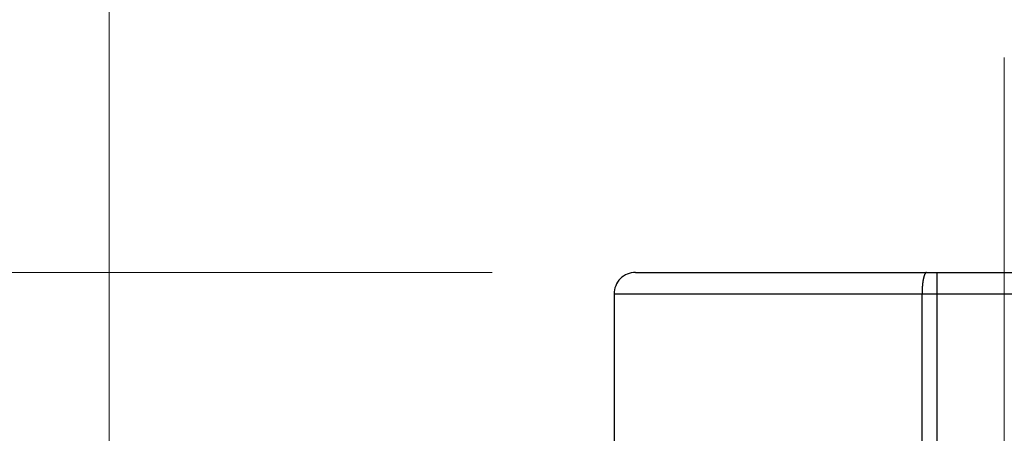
# Model space of a CAD drawing. Header units: millimetres. Extents: x 0 to 840, y 0 to 594.
# Tile 39 of 139: x 164.95 to 178.7, y 360.87 to 366.65. Entities that reach past the tile are written whole.
import ezdxf

# ---------------------------------------------------------------- set-up
doc = ezdxf.new("R2010")
doc.units = ezdxf.units.MM
doc.header["$LTSCALE"] = 0.36378
doc.linetypes.add('CENTER', pattern=[50.8, 31.75, -6.35, 6.35, -6.35])
doc.layers.add('NoLayerName_001', color=7, linetype='Continuous')
doc.layers.add('NoLayerName_003', color=7, linetype='Continuous')
doc.styles.get("Standard").update_dxf_attribs({"font": 'txt', "bigfont": 'extfont2'})
doc.dimstyles.get("Standard").update_dxf_attribs({"dimtxt": 2.5, "dimasz": 2.5, "dimexe": 1, "dimexo": 1, "dimtad": 1, "dimdec": 3, "dimzin": 0, "dimdsep": 46, "dimtxsty": 'Standard', "dimcen": 2.5, "dimadec": 3, "dimazin": 0, "dimtfac": 0.75, "dimtdec": 3, "dimtmove": 0, "dimatfit": 3, "dimfxl": 1, "dimarcsym": 0})

# ---------------------------------------------------------------- blocks, each defined once
blk = doc.blocks.new('_OPEN30')
at = {"color": 0, "linetype": 'ByBlock', "lineweight": -2}
for p, q in [((-1, 0.267949), (0, 0)), ((0, 0), (-1, -0.267949)), ((0, 0), (-1, 0))]:
    blk.add_line(p, q, dxfattribs=at)
blk = doc.blocks.new('*D57')
at = {"layer": 'Defpoints', "color": 0}
for p in [(139.282, 363.119), (173.549, 363.119), (168.649, 338.419)]:
    blk.add_point(p, dxfattribs=at)
at = {"layer": 'NoLayerName_001', "color": 0, "linetype": 'Continuous', "lineweight": 13}
for p, q in [((171.549, 363.119), (137.282, 363.119)), ((139.282, 341.419), (139.282, 360.119)), ((166.649, 338.419), (137.282, 338.419))]:
    blk.add_line(p, q, dxfattribs=at)
at = {"layer": 'NoLayerName_001', "color": 0, "lineweight": 13, "xscale": 3, "yscale": 3, "zscale": 3}
for p, rotation in [((139.282, 363.119), 90), ((139.282, 338.419), 270)]:
    blk.add_blockref('_OPEN30', p, dxfattribs=dict(at, rotation=rotation))
at = {"layer": 'NoLayerName_001', "color": 0, "lineweight": 13, "insert": (133.782, 350.769), "char_height": 7, "attachment_point": 5, "rotation": 90}
blk.add_mtext('\\W0.8000;２５', dxfattribs=at)
blk = doc.blocks.new('*D84')
at = {"layer": 'Defpoints', "color": 0}
for p in [(166.199, 370.817), (166.199, 349.219), (191.199, 347.919)]:
    blk.add_point(p, dxfattribs=at)
at = {"layer": 'NoLayerName_001', "color": 0, "linetype": 'Continuous', "lineweight": 13}
for p, q in [((166.199, 351.219), (166.199, 372.817)), ((191.199, 349.919), (191.199, 372.817)), ((166.199, 370.817), (147, 370.817)), ((188.199, 370.817), (169.199, 370.817))]:
    blk.add_line(p, q, dxfattribs=at)
at = {"layer": 'NoLayerName_001', "color": 0, "lineweight": 13, "xscale": 3, "yscale": 3, "zscale": 3, "rotation": 180}
blk.add_blockref('_OPEN30', (166.199, 370.817), dxfattribs=at)
at = {"layer": 'NoLayerName_001', "color": 0, "lineweight": 13, "xscale": 3, "yscale": 3, "zscale": 3}
blk.add_blockref('_OPEN30', (191.199, 370.817), dxfattribs=at)
at = {"layer": 'NoLayerName_001', "color": 0, "lineweight": 13, "insert": (153.533, 376.317), "char_height": 7, "attachment_point": 5}
blk.add_mtext('\\W0.8000;25', dxfattribs=at)

msp = doc.modelspace()

# ---------------------------------------------------------------- linework, layer by layer
at = {"layer": 'NoLayerName_001', "color": 7, "linetype": 'Continuous', "lineweight": 25}
for p, q in [((173.5491, 363.119), (183.8491, 363.119)), ((173.2491, 362.819), (173.2491, 360.6191))]:
    msp.add_line(p, q, dxfattribs=at)
at = {"layer": 'NoLayerName_001', "color": 8, "linetype": 'Continuous', "lineweight": 25}
for p, q in [((177.761, 352.2076), (177.761, 363.119)), ((173.2491, 362.819), (184.1491, 362.819)), ((177.5502, 352.2028), (177.5502, 362.819))]:
    msp.add_line(p, q, dxfattribs=at)
at = {"layer": 'NoLayerName_001', "color": 7, "linetype": 'Continuous', "lineweight": 25}
msp.add_arc((173.5491, 362.819), 0.3, 89.99976, 180, dxfattribs=at)
at = {"layer": 'NoLayerName_001', "color": 8, "linetype": 'Continuous', "lineweight": 25}
for points, knots in [([(177.6135, 363.119), (177.6116, 363.1186), (177.6076, 363.1183), (177.6027, 363.1148), (177.5985, 363.1108), (177.595, 363.1061), (177.592, 363.1013), (177.5892, 363.0962), (177.5867, 363.091), (177.5844, 363.0858), (177.5824, 363.0804), (177.5804, 363.075), (177.5786, 363.0695), (177.577, 363.064), (177.5754, 363.0585), (177.5739, 363.0529), (177.5724, 363.0474), (177.5711, 363.0418), (177.5698, 363.0362), (177.5686, 363.0305), (177.5675, 363.0249), (177.5664, 363.0193), (177.5653, 363.0136), (177.5643, 363.008), (177.5634, 363.0023), (177.5625, 362.9966), (177.5616, 362.9909), (177.5608, 362.9852), (177.56, 362.9795), (177.5593, 362.9738), (177.5586, 362.9681), (177.5579, 362.9624), (177.5573, 362.9567), (177.5567, 362.951), (177.5561, 362.9453), (177.5556, 362.9396), (177.555, 362.9338), (177.5546, 362.9281), (177.5541, 362.9224), (177.5537, 362.9167), (177.5534, 362.9128), (177.5533, 362.9109)], [0, 0, 0, 0, 0.00573175, 0.01167223, 0.01753106, 0.02324927, 0.02898717, 0.03474833, 0.04050426, 0.04625522, 0.05200664, 0.05776029, 0.0635149, 0.06926733, 0.07501727, 0.08076576, 0.08651357, 0.09226115, 0.0980087, 0.10375617, 0.10950343, 0.11525065, 0.12099798, 0.12674553, 0.13249329, 0.13824122, 0.14398921, 0.14973706, 0.15548463, 0.16123197, 0.16697917, 0.17272628, 0.17847335, 0.18422041, 0.18996747, 0.19571452, 0.20146152, 0.20720847, 0.21295538, 0.21870229, 0.2244492, 0.2244492, 0.2244492, 0.2244492]), ([(177.5533, 362.9109), (177.5532, 362.909), (177.5529, 362.9052), (177.5525, 362.8995), (177.5522, 362.8937), (177.5519, 362.888), (177.5517, 362.8822), (177.5514, 362.8765), (177.5512, 362.8708), (177.551, 362.865), (177.5508, 362.8593), (177.5507, 362.8535), (177.5505, 362.8478), (177.5504, 362.842), (177.5503, 362.8363), (177.5503, 362.8305), (177.5502, 362.8248), (177.5502, 362.821), (177.5502, 362.819)], [0, 0, 0, 0, 0.005746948, 0.011493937, 0.01724097, 0.022988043, 0.028735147, 0.034482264, 0.040229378, 0.045976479, 0.051723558, 0.057470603, 0.063217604, 0.068964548, 0.074711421, 0.080458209, 0.086204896, 0.091951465, 0.091951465, 0.091951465, 0.091951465])]:
    msp.add_open_spline(points, degree=3, knots=knots, dxfattribs=at)
at = {"layer": 'NoLayerName_003', "color": 2, "linetype": 'CENTER', "lineweight": 13}
msp.add_line((178.6991, 366.119), (178.6991, 344.369), dxfattribs=at)

# ---------------------------------------------------------------- dimensions: what is measured, and where the dimension line sits
at = {"layer": 'NoLayerName_001', "color": 3, "linetype": 'Continuous', "lineweight": 13}
for base, p1, p2, angle, text, picture, middle in [((166.1991, 370.8168), (191.1991, 347.919), (166.1991, 349.219), 180, '\\W0.8000;<>', '*D84', (153.5332, 370.8168)), ((139.2817, 363.119), (168.6491, 338.419), (173.5491, 363.119), 90, '\\W0.8000;２５', '*D57', (139.2817, 350.769))]:
    dim = msp.add_linear_dim(base=base, p1=p1, p2=p2, angle=angle, text=text, dimstyle='Standard', override={"dimtxt": 7, "dimasz": 3, "dimexe": 2, "dimexo": 2, "dimgap": 2, "dimzin": 8, "dimblk": 'OPEN30', "dimclrd": 0, "dimclre": 0, "dimclrt": 0, "dimtp": 0, "dimtm": 0, "dimlwd": 13, "dimlwe": 13}, dxfattribs=at)
    dim.commit()
    dim.dimension.update_dxf_attribs({"geometry": picture, "text_midpoint": middle, "dimtype": 160})

doc.saveas('drawing.dxf')
